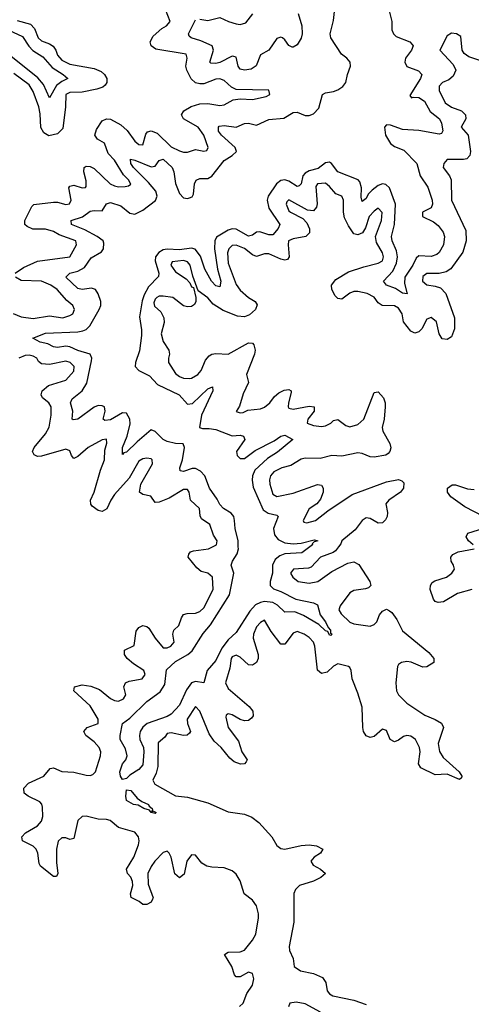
# Model space of a CAD drawing. Header units: inches. Extents: x 2473073 to 2657680, y 705365 to 849016.
# Tile 143 of 151: x 2635243 to 2637468, y 757744 to 762600. Entities that reach past the tile are written whole.
import ezdxf

# ---------------------------------------------------------------- set-up
doc = ezdxf.new("R2010")
doc.units = ezdxf.units.IN
doc.header["$MEASUREMENT"] = 0
doc.layers.add('C6735', color=7, linetype='Continuous')
doc.layers.add('C6736', color=7, linetype='Continuous')

msp = doc.modelspace()

# ---------------------------------------------------------------- linework, layer by layer
at = {"layer": 'C6735', "color": 5}
for points, elevation in [([(2636326.8, 757733.2), (2636344.7, 757750), (2636362.7, 757797.3), (2636390, 757839.5), (2636397.3, 757870), (2636390, 757895.6), (2636370, 757902.4), (2636330, 757880.4), (2636310, 757880.5), (2636302.2, 757890), (2636288.9, 757930), (2636252, 757990), (2636270, 758001.1), (2636330, 758002.5), (2636350, 758011.4), (2636390, 758060.2), (2636406, 758090), (2636419.3, 758170), (2636419.9, 758190), (2636409.8, 758230), (2636390, 758257.3), (2636349.9, 758289.9), (2636330, 758353.1), (2636310, 758385.8), (2636290, 758402.7), (2636250, 758417.9), (2636190, 758419.9), (2636165.1, 758425.1), (2636140.1, 758440.1), (2636110, 758479.3), (2636090, 758482), (2636066.8, 758450), (2636053.6, 758386.4), (2636030, 758368.3), (2636007.5, 758387.5), (2635989.8, 758470), (2635979.3, 758490), (2635970, 758499.3), (2635950, 758493), (2635908.1, 758450), (2635890, 758424.7), (2635874.6, 758390), (2635876.3, 758336.3), (2635900.3, 758270), (2635898, 758262), (2635891.2, 758248.8), (2635870, 758236.3), (2635850, 758236.2), (2635831.8, 758251.8), (2635791.6, 758271.6), (2635789.7, 758289.7), (2635800.7, 758330), (2635799.4, 758350), (2635790, 758371.2), (2635774.7, 758390), (2635769.6, 758410), (2635806.2, 758470), (2635828.7, 758530), (2635832.3, 758550), (2635828.3, 758570), (2635810, 758593.5), (2635730, 758616.4), (2635689.2, 758650), (2635670, 758655.6), (2635630, 758657.4), (2635570, 758672.2), (2635550, 758669.7), (2635529.5, 758650.5), (2635510, 758562.7), (2635490, 758557.6), (2635470, 758565.4), (2635450, 758566), (2635432, 758548), (2635424.8, 758510), (2635424.2, 758444.2), (2635430.3, 758389.7), (2635424.7, 758375.3), (2635410, 758375.1), (2635344.8, 758424.8), (2635338.4, 758438.4), (2635331.7, 758490), (2635324.7, 758510), (2635310, 758523.5), (2635257, 758550), (2635254, 758570), (2635272, 758590), (2635330, 758624.2), (2635350, 758646.7), (2635356.5, 758670), (2635355.8, 758715.8), (2635351.9, 758731.9), (2635342.6, 758742.6), (2635285.2, 758770), (2635265.8, 758785.8), (2635263.7, 758810), (2635285.6, 758834.4), (2635362, 758870), (2635392.3, 758907.7), (2635410, 758910.7), (2635450, 758893.1), (2635510, 758888.6), (2635570, 758874.7), (2635590, 758872.9), (2635602.7, 758877.3), (2635616, 758890), (2635640.4, 758970), (2635642.2, 758990), (2635634.8, 759010), (2635610, 759038.5), (2635569.2, 759070), (2635559.3, 759090), (2635576, 759110), (2635630, 759128.8), (2635629.7, 759150), (2635590, 759216.8), (2635509.3, 759290), (2635513.2, 759310), (2635550, 759319.6), (2635593.8, 759313.8), (2635635.9, 759295.9), (2635690, 759252.9), (2635710, 759242.9), (2635730, 759238.6), (2635754.5, 759250), (2635765.4, 759270), (2635756.9, 759310), (2635763.7, 759330), (2635782.2, 759337.8), (2635846, 759350), (2635862, 759370), (2635854.5, 759390), (2635803.2, 759423.2), (2635773.3, 759450), (2635758.9, 759470), (2635759.5, 759490), (2635807.1, 759512.9), (2635816.2, 759583.8), (2635830, 759601.7), (2635850, 759611.8), (2635870, 759607.4), (2635879, 759599), (2635910, 759549.1), (2635950, 759502.9), (2635970, 759502.2), (2635987.8, 759510), (2636003.9, 759530), (2635996.9, 759570), (2636002.4, 759590), (2636027.5, 759612.5), (2636039.7, 759650), (2636050, 759666), (2636068.5, 759671.5), (2636110, 759673.4), (2636130, 759680.7), (2636150, 759699.6), (2636196.1, 759790), (2636193.3, 759850), (2636170, 759869.6), (2636138, 759878), (2636116, 759896), (2636073.6, 759950), (2636075.9, 759964.1), (2636084.7, 759975.3), (2636099.4, 759980.6), (2636172.7, 759990), (2636192.5, 760000)], 40), ([(2636672.4, 760000), (2636634, 759970), (2636550, 759965.2), (2636524.7, 759955.3), (2636502.6, 759937.4), (2636489, 759910), (2636488.1, 759870), (2636478, 759830), (2636477.6, 759810), (2636493, 759793), (2636530, 759779.7), (2636602.9, 759742.9), (2636690, 759723.5), (2636710, 759713.8), (2636724.2, 759664.2), (2636750.6, 759630), (2636762.3, 759602.3), (2636774, 759590), (2636775.3, 759575.3), (2636782.8, 759570), (2636776.4, 759563.6), (2636770, 759564.7), (2636762, 759582), (2636750, 759585.8), (2636717.4, 759617.4), (2636642.1, 759662.1), (2636598.9, 759678.9), (2636550, 759678), (2636513.2, 759713.2), (2636490, 759725.3), (2636449.9, 759729.9), (2636430, 759726.1), (2636405.6, 759714.4), (2636377.6, 759682.4), (2636310, 759577), (2636270, 759541.4), (2636238.7, 759501.2), (2636210, 759440.2), (2636166, 759390), (2636150.1, 759329.9), (2636110, 759335.7), (2636090, 759329.3), (2636065.1, 759294.9), (2636030, 759219.5), (2635990, 759175.4), (2635970, 759163.1), (2635871.5, 759128.5), (2635849.1, 759110.9), (2635837.2, 759090), (2635833.8, 759070), (2635835.5, 759050), (2635852.5, 759010), (2635855.3, 758990), (2635850, 758926), (2635830, 758902.7), (2635785.1, 758874.9), (2635770, 758857.2), (2635750, 758853.2), (2635739.5, 758870), (2635736.3, 758890), (2635749.7, 758929.7), (2635766.4, 758950), (2635772.6, 758970), (2635764.2, 759004.2), (2635738.6, 759050), (2635737.7, 759070), (2635750, 759128.4), (2635785.3, 759154.7), (2635870, 759238.3), (2635935.6, 759284.4), (2635958, 759322), (2635966.2, 759393.8), (2636010, 759435.2), (2636070.9, 759469.1), (2636092.1, 759487.9), (2636146.9, 759573.1), (2636184, 759616), (2636276.1, 759763.9), (2636297.8, 759870), (2636285.4, 759910), (2636292.2, 759930), (2636315.1, 759964.9), (2636320.7, 759990), (2636320.3, 760000)], 20), ([(2636813.3, 760000), (2636798.9, 759981.1), (2636787.1, 759972.9), (2636724.9, 759950), (2636679.8, 759900.2), (2636665.5, 759894.5), (2636592, 759890), (2636578, 759870), (2636588.6, 759850), (2636616, 759830), (2636670, 759820.3), (2636711.8, 759830), (2636781.5, 759878.5), (2636860.1, 759919.9), (2636890, 759926), (2636913.4, 759913.4), (2636968.4, 759830), (2636973.4, 759810), (2636961.6, 759798.4), (2636947.3, 759792.7), (2636890, 759784.4), (2636870, 759773.5), (2636821.7, 759710), (2636815.3, 759690), (2636826.9, 759670), (2636870, 759628.3), (2636890, 759621.3), (2636970, 759609.5), (2636990, 759616.9), (2637002.2, 759630), (2637016, 759664.1), (2637030, 759683.8), (2637050, 759692.4), (2637065.1, 759685.1), (2637076.4, 759676.4), (2637101.3, 759641.3), (2637130, 759585.7), (2637259, 759479), (2637283.7, 759450), (2637283.8, 759430), (2637250, 759408.5), (2637230, 759406.2), (2637172.3, 759432.3), (2637150, 759434.8), (2637124.9, 759430), (2637110, 759419.6), (2637105.2, 759410), (2637096.3, 759330), (2637100.1, 759290), (2637110.2, 759270), (2637150, 759229.5), (2637239.6, 759170), (2637289.6, 759149.6), (2637321.5, 759130), (2637331.5, 759110), (2637305, 759030), (2637311.4, 758991.4), (2637330, 758961.1), (2637408.2, 758890), (2637421.6, 758870), (2637419.5, 758860.5), (2637410, 758852.7), (2637350, 758879.7), (2637290, 758875.8), (2637218.9, 758910), (2637207.6, 758930), (2637216, 758990), (2637212.8, 759010), (2637192.9, 759050), (2637170, 759066), (2637150, 759070.4), (2637134.4, 759065.6), (2637110, 759047.2), (2637090, 759039.2), (2637068.4, 759050), (2637050, 759095.1), (2637030, 759100.5), (2636990, 759064.5), (2636970, 759059.8), (2636950, 759068.6), (2636937.5, 759090), (2636933.7, 759110), (2636929.8, 759210), (2636910, 759278.4), (2636880.9, 759350), (2636876.4, 759390), (2636870, 759404.5), (2636862.7, 759410), (2636810, 759422.7), (2636790, 759411.8), (2636758, 759382), (2636730, 759376.4), (2636710, 759392.7), (2636696.8, 759510), (2636690, 759529.6), (2636670, 759553.6), (2636645.1, 759570), (2636610, 759582.4), (2636590, 759574.2), (2636550, 759520.4), (2636530, 759521), (2636482.9, 759582.9), (2636450, 759638), (2636430, 759627.1), (2636410, 759605.4), (2636394.3, 759570), (2636393.4, 759550), (2636418.6, 759470), (2636418.5, 759450), (2636409.5, 759430.5), (2636390, 759416.5), (2636370, 759418.8), (2636330, 759456.5), (2636310, 759465.2), (2636290, 759458.2), (2636284.6, 759450), (2636278, 759402), (2636256.8, 759330), (2636270, 759301.6), (2636373.7, 759213.7), (2636391.2, 759190), (2636393, 759166.9), (2636385.4, 759154.6), (2636370, 759144.4), (2636350, 759142.3), (2636330, 759148), (2636290, 759171.1), (2636270, 759176), (2636260.8, 759170), (2636259.2, 759160.8), (2636270, 759109.1), (2636321.9, 759041.9), (2636338.2, 758990), (2636363.1, 758950), (2636359.3, 758940.7), (2636350.7, 758930), (2636331.2, 758928.8), (2636299.7, 758939.7), (2636278.4, 758958.4), (2636236.5, 759010), (2636201.8, 759041.8), (2636177.4, 759077.4), (2636130, 759189.7), (2636110, 759213.3), (2636068.9, 759150), (2636069.6, 759129.6), (2636084.6, 759090), (2636079.3, 759080.7), (2636068, 759071.9), (2636050, 759070.7), (2635990, 759083.1), (2635970, 759079.7), (2635957.7, 759062.3), (2635926.1, 759033.9), (2635922.9, 758917.1), (2635915.2, 758884.8), (2635899.2, 758850), (2635909.1, 758830), (2636010, 758772.6), (2636070, 758765.4), (2636170, 758738.5), (2636270, 758693.7), (2636350, 758681.8), (2636387.3, 758667.3), (2636421.3, 758641.3), (2636486, 758570), (2636510, 758527.7), (2636530, 758512.2), (2636550, 758509.2), (2636630, 758527.9), (2636670, 758531.1), (2636705.3, 758525.3), (2636737.3, 758510), (2636725.5, 758490), (2636693.7, 758470), (2636677.8, 758450), (2636688.8, 758430), (2636725.5, 758410), (2636750.7, 758390), (2636727.7, 758370), (2636690, 758350.9), (2636622, 758330), (2636601.3, 758310), (2636594.4, 758290), (2636594.1, 758150), (2636570.2, 758030), (2636573, 758010), (2636590.4, 757969.6), (2636595.5, 757930), (2636627.3, 757910), (2636690, 757895.9), (2636735.7, 757875.7), (2636751.6, 757851.6), (2636758.4, 757810), (2636770, 757795.8), (2636786.2, 757786.2), (2636890, 757764), (2636950, 757743.2)], 40), ([(2637470.5, 759790.5), (2637401.1, 759770), (2637331.3, 759728.7), (2637305.3, 759725.3), (2637291.1, 759731.1), (2637281.4, 759741.4), (2637265.7, 759790), (2637268, 759810), (2637276.3, 759823.7), (2637288, 759832), (2637346.2, 759850), (2637371.9, 759870), (2637385.5, 759890), (2637381.1, 759910), (2637369.8, 759930), (2637367.9, 759950), (2637377.5, 759962.5), (2637403.9, 759976.1), (2637482.7, 759990)], 40), ([(2636724.9, 757704.9), (2636650, 757747.2), (2636604.8, 757755.2), (2636574.8, 757750), (2636568, 757732)], 40)]:
    msp.add_lwpolyline(points, dxfattribs=dict(at, elevation=elevation))
at = {"layer": 'C6735', "color": 5, "elevation": 20}
msp.add_lwpolyline([(2635892.7, 758692.7), (2635903.1, 758696.9), (2635914.8, 758690), (2635910, 758685.2), (2635890, 758689.7), (2635882, 758702), (2635855.3, 758710), (2635826.3, 758726.3), (2635804, 758730), (2635770, 758749.7), (2635766, 758770), (2635770, 758802), (2635790, 758799.1), (2635821.2, 758761.2), (2635844.5, 758744.5), (2635878, 758730), (2635881.3, 758721.3), (2635895.5, 758710), (2635898, 758702)], close=True, dxfattribs=at)
at = {"layer": 'C6736', "color": 5}
for points, elevation in [([(2635220.7, 761350), (2635261.8, 761378.2), (2635330, 761408.9), (2635489.6, 761430), (2635523.5, 761490), (2635519.1, 761510), (2635438.2, 761538.2), (2635410, 761554.7), (2635370, 761566), (2635307, 761567), (2635279.4, 761579.4), (2635268.7, 761590), (2635268.7, 761610), (2635302, 761678), (2635311.8, 761688.2), (2635410, 761700.3), (2635430, 761699.6), (2635470, 761688.8), (2635488.2, 761691.8), (2635497.4, 761710), (2635485.3, 761770), (2635490, 761779.5), (2635510, 761784.5), (2635550, 761770.2), (2635567, 761773), (2635570, 761777.3), (2635570, 761805.2), (2635558.5, 761850), (2635560.5, 761870), (2635570, 761877.3), (2635590, 761875.4), (2635610, 761865.2), (2635689.4, 761790), (2635710, 761780.1), (2635730, 761775.2), (2635763.3, 761776.7), (2635779.8, 761780.2), (2635791, 761789), (2635778.9, 761810), (2635755.2, 761835.2), (2635710, 761907.6), (2635679.5, 761939.5), (2635660.3, 761990), (2635627.1, 762010), (2635614, 762030), (2635622.1, 762057.9), (2635650, 762100.7), (2635670, 762111.1), (2635690, 762108.8), (2635741.3, 762081.3), (2635773.1, 762053.1), (2635810, 762001), (2635830, 761983.5), (2635850, 761982.3), (2635864.3, 762035.7), (2635873.4, 762046.6), (2635890, 762051.3), (2635919.6, 762039.6), (2635990, 761973.5), (2636030, 761952.2), (2636050, 761946.5), (2636070, 761947), (2636110, 761959.5), (2636150, 761950.6), (2636165.6, 761954.4), (2636171.3, 761970), (2636149.8, 762030), (2636121.8, 762070), (2636049.7, 762110), (2636041, 762130), (2636052.4, 762150), (2636088, 762172), (2636130, 762184.5), (2636170, 762186.9), (2636230, 762177.1), (2636250, 762179.2), (2636295.2, 762204.8), (2636330, 762209.3), (2636390, 762206), (2636458.3, 762221.7), (2636475.1, 762230), (2636470, 762252.3), (2636310, 762255.9), (2636287, 762266.9), (2636250, 762299.3), (2636230, 762307.7), (2636210, 762306), (2636150, 762284), (2636130, 762282.6), (2636110, 762287.8), (2636087.4, 762307.4), (2636066.8, 762350), (2636061.1, 762370), (2636068.1, 762410), (2636063.7, 762430), (2635914.6, 762454.6), (2635891.1, 762470), (2635885.8, 762490), (2635901, 762519.1), (2635943.4, 762556.6), (2635966.6, 762570), (2635984, 762590), (2635961.5, 762650)], 40), ([(2636320.3, 760000), (2636319.1, 760030), (2636304.6, 760090), (2636302.2, 760130), (2636297.8, 760150), (2636285.5, 760165.5), (2636246.9, 760190), (2636228.5, 760208.5), (2636216, 760236), (2636178, 760290), (2636154.7, 760350), (2636134, 760374), (2636110, 760386.6), (2636093.2, 760386.8), (2636050, 760371.4), (2636034.1, 760374.2), (2636032.1, 760390), (2636045.9, 760430), (2636055.5, 760490), (2636047.9, 760507.9), (2636010.1, 760509.9), (2635970, 760518.9), (2635949.9, 760529.9), (2635910, 760568.6), (2635890, 760577.1), (2635821.3, 760518.7), (2635770, 760466.6), (2635756.1, 760463.9), (2635750, 760455.1), (2635749.9, 760489.9), (2635773.3, 760546.7), (2635786.6, 760606.6), (2635786.2, 760630), (2635770, 760659.1), (2635750, 760661.3), (2635690, 760626.7), (2635662.5, 760622.5), (2635654.2, 760630), (2635664.9, 760670), (2635660.2, 760690), (2635650, 760696.1), (2635630, 760697), (2635610, 760688.8), (2635530.2, 760630), (2635505.7, 760625.7), (2635501.4, 760630), (2635505, 760670), (2635492.9, 760710), (2635500.7, 760730), (2635550, 760770), (2635573.3, 760806.7), (2635596.8, 760916.8), (2635598, 760930), (2635590.4, 760950), (2635530, 760968.3), (2635490, 760986.6), (2635470, 760989.7), (2635430, 760983.2), (2635410, 760986.5), (2635381.9, 761001.9), (2635344.5, 761010), (2635307.8, 761030), (2635370, 761053.8), (2635530, 761060.1), (2635554.6, 761065.3), (2635570, 761072.3), (2635588.9, 761090), (2635635.1, 761170), (2635642, 761190), (2635642.2, 761210), (2635630, 761248.5), (2635616.5, 761270), (2635596.2, 761276.2), (2635550, 761268.4), (2635530, 761274.6), (2635470.6, 761330), (2635489.7, 761350), (2635530, 761360.1), (2635561.6, 761378.4), (2635595.4, 761424.6), (2635645.3, 761454.7), (2635655.3, 761470), (2635657.9, 761497.9), (2635653.8, 761510), (2635625.2, 761530), (2635563.2, 761563.2), (2635497.7, 761590), (2635496.3, 761610), (2635551.8, 761628.2), (2635590, 761655.6), (2635610, 761659.3), (2635650, 761657.5), (2635670, 761691.2), (2635690, 761697.7), (2635741.9, 761681.9), (2635785.1, 761645.1), (2635810, 761640.3), (2635850, 761660.7), (2635912.1, 761707.9), (2635920.5, 761730), (2635913.7, 761753.7), (2635877.3, 761797.3), (2635804.1, 761870), (2635789.9, 761890), (2635788.6, 761911.4), (2635810, 761907.3), (2635890, 761873.3), (2635910, 761877.8), (2635930, 761906), (2635950, 761911.2), (2635994.8, 761870), (2636001.7, 761850), (2636010, 761791.3), (2636030, 761742.8), (2636050, 761721.1), (2636070, 761717.3), (2636079.5, 761720.5), (2636093.1, 761726.9), (2636099.9, 761740.1), (2636105, 761790), (2636111.9, 761808.1), (2636130, 761816.8), (2636170, 761816.3), (2636190, 761828.4), (2636250, 761905.2), (2636289.9, 761930), (2636311.1, 761950), (2636304.7, 761970), (2636236.6, 762030), (2636223.4, 762050), (2636222.3, 762070), (2636225.8, 762074.2), (2636250, 762078.1), (2636310, 762069.2), (2636350, 762087.7), (2636369.9, 762090.1), (2636410, 762080.3), (2636470, 762107.1), (2636545.2, 762114.8), (2636590, 762142.6), (2636610, 762143.6), (2636650, 762127.8), (2636670, 762126.5), (2636690, 762134.7), (2636717.4, 762162.6), (2636735.4, 762230), (2636750, 762238.3), (2636790, 762244.9), (2636810, 762253.9), (2636835, 762270), (2636850.9, 762290), (2636858.6, 762330), (2636872.8, 762370), (2636870.9, 762390), (2636854.7, 762410), (2636829.5, 762430), (2636775.5, 762510), (2636772.7, 762530), (2636790, 762594.9), (2636797.8, 762670)], 20), ([(2637061.2, 762650), (2637076.9, 762590), (2637077.4, 762550), (2637084.3, 762530), (2637097.6, 762517.6), (2637165.7, 762490), (2637177.4, 762477.4), (2637181.3, 762470), (2637173.1, 762450), (2637143.8, 762410), (2637140.2, 762390), (2637150, 762369.3), (2637207.5, 762347.5), (2637224.1, 762330), (2637217.5, 762310), (2637165.1, 762225.1), (2637174, 762214), (2637181.6, 762218.4), (2637210, 762215.2), (2637238.4, 762198.4), (2637266.3, 762146.3), (2637311, 762110), (2637320.8, 762090), (2637327.8, 762052.2), (2637321.1, 762038.9), (2637310, 762034.5), (2637210, 762053.6), (2637130, 762057.6), (2637070, 762080.1), (2637050, 762080.7), (2637040.1, 762070), (2637046, 762030), (2637070, 761988.4), (2637090, 761973.9), (2637135.6, 761955.6), (2637199.5, 761890), (2637215.7, 761830), (2637253.8, 761773.8), (2637275.5, 761710), (2637276.9, 761690), (2637270, 761672.2), (2637227.5, 761650), (2637228.1, 761630), (2637282.9, 761602.9), (2637304.7, 761584.7), (2637330, 761551.2), (2637335.6, 761530), (2637331.1, 761490), (2637310, 761451.6), (2637298.3, 761441.7), (2637270, 761432.3), (2637210, 761434.9), (2637196.2, 761423.9), (2637180.1, 761390), (2637140.3, 761330), (2637139.6, 761299.6), (2637152.9, 761247.1), (2637130, 761250.8), (2637094.6, 761274.7), (2637051.1, 761290), (2637036.4, 761310), (2637081, 761359), (2637100.6, 761399.3), (2637105.3, 761430), (2637099.9, 761459.9), (2637078.2, 761510), (2637074.9, 761530), (2637090, 761590), (2637094.3, 761690), (2637064.9, 761770), (2637047.9, 761787.8), (2637030, 761790.6), (2637010, 761781.3), (2636980.4, 761759.6), (2636960.8, 761739.2), (2636950, 761717.2), (2636930, 761703.8), (2636925.2, 761725.2), (2636927.1, 761770), (2636919.6, 761799.6), (2636910.3, 761810.3), (2636810, 761848.7), (2636779.9, 761890), (2636770, 761896.8), (2636750, 761894.2), (2636713.4, 761866.6), (2636670, 761853.8), (2636650, 761842.9), (2636638.3, 761830), (2636630, 761789.7), (2636620, 761780), (2636610, 761776.6), (2636570, 761803), (2636550, 761809.6), (2636530, 761806.1), (2636508.7, 761790), (2636467.9, 761730), (2636462.1, 761710), (2636471.4, 761670), (2636524.3, 761590), (2636516.4, 761570), (2636490, 761538.7), (2636470, 761538.4), (2636425.9, 761554.1), (2636410, 761551.6), (2636390, 761537.2), (2636370, 761532.1), (2636310, 761567.5), (2636290, 761569), (2636270, 761561.9), (2636212.8, 761527.2), (2636204.8, 761510), (2636203.4, 761470), (2636217.7, 761370), (2636234.1, 761310), (2636230, 761282.4), (2636210, 761288), (2636187.8, 761310), (2636155.3, 761370), (2636133.7, 761433.7), (2636107.9, 761467.9), (2636090, 761473.5), (2636030, 761464.6), (2635970, 761467.4), (2635950, 761464.2), (2635928, 761452), (2635912.9, 761430), (2635911.1, 761410), (2635929.1, 761350), (2635926.5, 761333.5), (2635877.9, 761282.1), (2635856.5, 761243.5), (2635846, 761214), (2635833.8, 761133.7), (2635843.4, 761070), (2635843, 761043), (2635833.7, 760966.3), (2635813.1, 760910), (2635812.4, 760890), (2635829.4, 760870), (2635883.1, 760843.1), (2635921.5, 760801.5), (2636028.5, 760750), (2636070, 760703.6), (2636093.7, 760706.3), (2636170, 760778.9), (2636193.1, 760790), (2636194.8, 760770), (2636139.1, 760650), (2636128.8, 760588.9), (2636143.1, 760583.1), (2636175.9, 760584.1), (2636210, 760578.2), (2636290, 760547.8), (2636330.1, 760550.1), (2636346.5, 760546.5), (2636351.8, 760530), (2636311, 760470), (2636313.9, 760450), (2636330, 760436.1), (2636350, 760436.3), (2636403.9, 760476.1), (2636496.8, 760523.2), (2636530, 760546.1), (2636550, 760550.7), (2636588.8, 760530), (2636513.6, 760466.4), (2636463.7, 760436.3), (2636402.1, 760377.9), (2636390.1, 760350), (2636388.4, 760328.4), (2636393.8, 760293.8), (2636443.5, 760183.5), (2636466.6, 760166.6), (2636510, 760157.1), (2636516.3, 760150), (2636493.6, 760090), (2636498.8, 760058.8), (2636516.7, 760036.7), (2636550, 760019.9), (2636590, 760015.4), (2636630, 760018.5), (2636694.1, 760034.1), (2636711.9, 760030), (2636694.7, 760025.3), (2636684.7, 760015.3), (2636685.2, 760010), (2636672.4, 760000)], 20), ([(2635230, 762595), (2635297, 762577), (2635316.3, 762556.2), (2635334.3, 762510), (2635350, 762495), (2635390, 762481.1), (2635408.5, 762468.5), (2635421.6, 762450), (2635430, 762425), (2635450, 762400.7), (2635490, 762381.2), (2635610, 762359.6), (2635644.6, 762344.6), (2635661.3, 762330), (2635671.6, 762310), (2635671.8, 762290), (2635663.8, 762276.2), (2635652.9, 762267.1), (2635622.6, 762257.4), (2635550, 762243), (2635490, 762241.1), (2635470, 762231.1), (2635469.4, 762170), (2635456.2, 762063.8), (2635430, 762036.9), (2635386.5, 762026.5), (2635361.4, 762041.4), (2635347.9, 762067.9), (2635344.1, 762135.9), (2635337.6, 762170), (2635310, 762245.4), (2635290, 762277.9), (2635214.1, 762334.1)], 40), ([(2636615.8, 762630), (2636633.7, 762570), (2636634.4, 762530), (2636630, 762509.2), (2636610, 762476.1), (2636590, 762463.7), (2636585, 762465), (2636570, 762471.9), (2636550, 762500.8), (2636537.3, 762510), (2636530, 762513.7), (2636510, 762507.2), (2636470.3, 762449.7), (2636430, 762426.2), (2636408.6, 762371.4), (2636383.5, 762356.5), (2636350, 762350.5), (2636330, 762356.2), (2636319.3, 762370), (2636310, 762415.1), (2636299, 762419), (2636290, 762419.6), (2636230, 762388.9), (2636210, 762384.3), (2636185.6, 762385.6), (2636179.8, 762390), (2636198, 762450), (2636190.8, 762470), (2636135.8, 762495.8), (2636088, 762510), (2636078.8, 762518.8), (2636074.3, 762530), (2636110, 762599.8)], 20), ([(2636130, 762602.5), (2636170, 762596.5), (2636230, 762610.1), (2636272.4, 762590), (2636310, 762578.5), (2636330, 762576.4), (2636356.6, 762583.4), (2636391.7, 762628.3)], 20), ([(2635190, 762548.1), (2635257.2, 762517.2), (2635288.5, 762468.5), (2635307.4, 762447.4), (2635356.5, 762416.5), (2635403.5, 762363.5), (2635457.6, 762330), (2635480.9, 762310), (2635450, 762295.2), (2635424.5, 762275.5), (2635390, 762214), (2635359.8, 762279.8), (2635333, 762313), (2635199, 762419.1)], 20), ([(2637530, 762391.4), (2637456, 762416), (2637433.4, 762433.4), (2637423.5, 762450), (2637417, 762517), (2637395.3, 762530), (2637370, 762533.3), (2637350, 762520.9), (2637313, 762450), (2637379.5, 762379.5), (2637392, 762350), (2637379.3, 762320.7), (2637357, 762303.1), (2637327, 762290), (2637310, 762271.5), (2637309.4, 762250), (2637340.2, 762190), (2637370, 762168.8), (2637420.5, 762150), (2637439.5, 762130), (2637441.3, 762110), (2637418.7, 762070), (2637453.1, 762030), (2637464.7, 761950), (2637461.1, 761930), (2637446, 761914), (2637430, 761909.7), (2637349.1, 761910.9), (2637332.7, 761890), (2637329.1, 761870), (2637361.1, 761830), (2637369.2, 761810), (2637370.3, 761710), (2637440.9, 761560.9), (2637442.8, 761510), (2637426.2, 761453.8), (2637368.3, 761371.7), (2637344.2, 761355.8), (2637310, 761347.6), (2637250, 761347.8), (2637230, 761332.8), (2637227.3, 761310), (2637250, 761292), (2637290, 761286.4), (2637317.3, 761277.3), (2637343.2, 761250), (2637385.5, 761130), (2637385.4, 761074.6), (2637370, 761035.6), (2637350, 761023), (2637325.3, 761025.3), (2637309.8, 761049.8), (2637296.2, 761110), (2637270, 761130.5), (2637250, 761123.5), (2637224, 761076), (2637210, 761060.5), (2637190, 761054), (2637170, 761063), (2637135, 761110), (2637127.1, 761150), (2637110, 761176.5), (2637090, 761188.1), (2637029.8, 761189.9), (2637010, 761203.5), (2636990, 761230.6), (2636954.7, 761250), (2636910, 761259.3), (2636890, 761258.6), (2636869.2, 761250.8), (2636830, 761221.4), (2636810, 761225.1), (2636798, 761238), (2636780.3, 761270), (2636779.8, 761290), (2636801.2, 761318.8), (2636863.8, 761356.2), (2636938.3, 761381.7), (2637010, 761398.9), (2637031.3, 761410), (2637036, 761430), (2637030.8, 761449.2), (2637001.4, 761501.4), (2636997, 761530), (2637026.2, 761610), (2637028.6, 761648.5), (2637010, 761669.7), (2636990, 761654.8), (2636965.3, 761630), (2636947.3, 761572.7), (2636931.6, 761548.4), (2636910, 761538.9), (2636890, 761544.5), (2636862.6, 761582.6), (2636843.4, 761623.4), (2636838.1, 761650), (2636838.5, 761710), (2636831.2, 761730), (2636800.9, 761740.9), (2636770, 761777.7), (2636750, 761793), (2636710.7, 761790), (2636702.2, 761777.8), (2636708.4, 761691.6), (2636704.8, 761675.2), (2636690, 761657.6), (2636660.8, 761660.8), (2636570, 761711.6), (2636558.7, 761701.3), (2636555.6, 761690), (2636570, 761657.8), (2636577.3, 761650), (2636638.8, 761618.8), (2636658.3, 761598.3), (2636671.4, 761568.6), (2636671, 761549), (2636652.4, 761530), (2636590, 761519.6), (2636568.3, 761510), (2636565.9, 761490), (2636571.3, 761430), (2636562.5, 761417.5), (2636550, 761413.8), (2636530, 761419.6), (2636470, 761444.8), (2636450, 761444.5), (2636410, 761432.7), (2636390, 761440.6), (2636350, 761471.8), (2636310, 761488.2), (2636290, 761485.7), (2636273.7, 761470), (2636267.6, 761450), (2636270, 761398.4), (2636310, 761293.4), (2636330, 761265.2), (2636370, 761230.2), (2636403.7, 761210), (2636413.1, 761193.1), (2636404.9, 761170), (2636375.2, 761144.9), (2636350, 761134.3), (2636316.9, 761136.9), (2636246.1, 761166.1), (2636196.9, 761196.9), (2636170, 761228.2), (2636122, 761262), (2636095.5, 761335.5), (2636083.4, 761390), (2636070, 761405), (2636050, 761411.8), (2635995, 761405), (2635987.3, 761390), (2636010, 761356.6), (2636062.5, 761322.5), (2636081.3, 761301.3), (2636090, 761283), (2636098.7, 761278.7), (2636110.5, 761230.5), (2636110.4, 761210), (2636104.2, 761195.8), (2636090, 761186), (2636070, 761184), (2636050, 761188.3), (2635996.9, 761230), (2635950, 761236.7), (2635930, 761235.8), (2635918.5, 761230), (2635910, 761222), (2635903.9, 761203.9), (2635906.7, 761186.7), (2635938.5, 761158.5), (2635953.5, 761130), (2635954.3, 761105.7), (2635939.6, 761050), (2635950, 761013.4), (2635977.6, 760970), (2635981.1, 760950), (2635975.6, 760930), (2635976.5, 760910), (2636010, 760854.4), (2636030, 760840.3), (2636050, 760831.8), (2636078, 760830), (2636090, 760831.8), (2636121.6, 760850), (2636137.2, 760870), (2636158.5, 760921.5), (2636177.2, 760942.8), (2636189.8, 760950.2), (2636210, 760954.2), (2636270, 760950.2), (2636370, 761005.7), (2636390, 761003.8), (2636396.4, 760996.4), (2636403.6, 760970), (2636400.3, 760950), (2636360.7, 760850), (2636370.4, 760810), (2636344.8, 760755.2), (2636325.9, 760694.1), (2636310, 760668.4), (2636330, 760661.6), (2636343.4, 760663.4), (2636366.5, 760673.5), (2636430, 760681.1), (2636450, 760688.6), (2636475.4, 760710), (2636498.5, 760741.5), (2636519.8, 760760.2), (2636547, 760773.1), (2636570, 760776.5), (2636580.4, 760770), (2636580.9, 760760.9), (2636567.5, 760710), (2636566, 760690), (2636570, 760684.2), (2636590, 760678.8), (2636670, 760694), (2636694, 760690), (2636694, 760670), (2636663.6, 760630), (2636660.3, 760610), (2636690, 760598.9), (2636730, 760594), (2636750, 760597.1), (2636776.4, 760610), (2636790, 760623.6), (2636810, 760627.6), (2636850, 760598), (2636870, 760591.3), (2636910, 760602.7), (2636938, 760630), (2636990, 760760.7), (2637010, 760763.8), (2637035.1, 760735.1), (2637043.2, 760710), (2637043.5, 760690), (2637039.2, 760630), (2637029.2, 760589.2), (2637031.9, 760570), (2637067.1, 760510), (2637071.2, 760488.8), (2637067, 760470), (2637059.1, 760460.9), (2637047.1, 760452.9), (2636990, 760442.4), (2636970, 760444.2), (2636930, 760461), (2636910, 760463.9), (2636830, 760447.3), (2636781, 760450), (2636724.3, 760435.7), (2636650, 760437.6), (2636630, 760433.3), (2636579.1, 760400.9), (2636534, 760390), (2636495.8, 760370), (2636479, 760350), (2636473.4, 760330), (2636476, 760310), (2636490, 760259.3), (2636510, 760247.8), (2636590, 760264.6), (2636710, 760307), (2636730, 760304), (2636738.4, 760290), (2636738, 760270), (2636725.1, 760234.9), (2636707.3, 760212.7), (2636670, 760187.6), (2636639.1, 760130), (2636642.4, 760122.4), (2636658.5, 760118.5), (2636701.3, 760130), (2636761.9, 760178.1), (2636882, 760258), (2637050, 760321.2), (2637110, 760331.6), (2637126.1, 760326.1), (2637135.2, 760315.2), (2637134, 760290), (2637118.8, 760270), (2637061.3, 760230), (2637047.7, 760212.3), (2637055.6, 760170), (2637054, 760150), (2637045.9, 760134.1), (2637030, 760118.7), (2637010, 760116.9), (2636970, 760140.5), (2636950, 760143.5), (2636930, 760129.6), (2636896.1, 760083.9), (2636830.4, 760030), (2636824.8, 760015.2), (2636813.3, 760000)], 40), ([(2635210, 761150.2), (2635250, 761135.2), (2635310, 761126.5), (2635390, 761139), (2635455.3, 761130), (2635490, 761140.3), (2635505.6, 761150), (2635513.1, 761170), (2635504.7, 761190), (2635474.9, 761214.9), (2635428.3, 761270), (2635396.4, 761290), (2635350, 761310.4), (2635250, 761313.1), (2635222.9, 761330)], 40), ([(2636192.5, 760000), (2636212.3, 760010), (2636216, 760030), (2636198.3, 760058.3), (2636179.3, 760110), (2636138.8, 760138.8), (2636132.4, 760152.4), (2636129.7, 760190), (2636085.1, 760230), (2636078, 760270), (2636070, 760283.6), (2636050, 760282.7), (2635979.6, 760240.4), (2635930, 760221), (2635910, 760218.4), (2635889.3, 760250), (2635850, 760258), (2635834, 760270), (2635840.3, 760310), (2635896.8, 760410), (2635895.6, 760430), (2635890, 760434.8), (2635870, 760437.8), (2635850, 760434.9), (2635830, 760422.4), (2635781.7, 760338.3), (2635710, 760258.7), (2635691.3, 760230), (2635672.2, 760187.8), (2635650, 760174.3), (2635630, 760179.7), (2635600.7, 760200.7), (2635592.8, 760210), (2635592.1, 760230), (2635610, 760270.5), (2635641.3, 760378.7), (2635660.9, 760430), (2635662.5, 760477.5), (2635671.6, 760511.6), (2635671.3, 760531.3), (2635650, 760528.2), (2635581.1, 760490), (2635530, 760445.1), (2635510, 760436), (2635498, 760450), (2635490, 760473.2), (2635470, 760482), (2635350, 760447.1), (2635330, 760446.3), (2635313.8, 760453.8), (2635306.6, 760470), (2635314.7, 760490), (2635370, 760556.9), (2635387.6, 760590), (2635397.7, 760650), (2635398, 760690), (2635386.9, 760710), (2635355.5, 760735.5), (2635348, 760750), (2635353.7, 760770), (2635384.8, 760795.2), (2635470, 760822.8), (2635510, 760867.2), (2635510.8, 760890), (2635491, 760910), (2635470, 760916), (2635390, 760899.2), (2635350, 760902.2), (2635334.9, 760914.9), (2635327.1, 760930), (2635310, 760940.7), (2635290, 760945.8), (2635270, 760943.4), (2635239.1, 760930)], 40), ([(2637527.9, 760150), (2637436.8, 760196.8), (2637367.1, 760247.1), (2637351.9, 760270), (2637351.7, 760290), (2637374.2, 760305.8), (2637390, 760305.4), (2637450, 760286.6), (2637482.8, 760282.8)], 40), ([(2637476.9, 760010), (2637454.7, 760030), (2637443.5, 760050), (2637451.9, 760068.2), (2637530, 760092.9)], 40)]:
    msp.add_lwpolyline(points, dxfattribs=dict(at, elevation=elevation))

doc.saveas('drawing.dxf')
